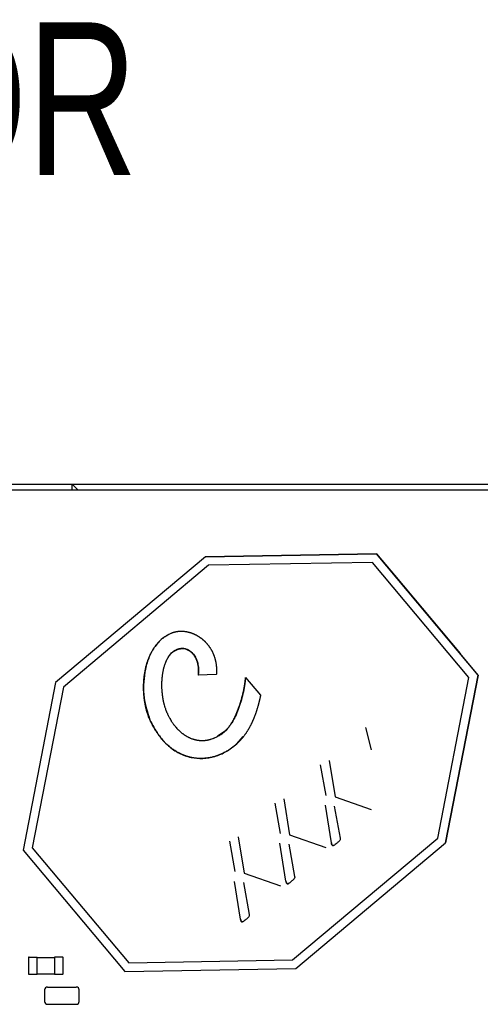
# Paper-space layout 'RJ45 body' of a CAD drawing. Header units: millimetres. Extents: x 5 to 274, y 4 to 211.
# Tile 17 of 21: x 197 to 205, y 117 to 135. Entities that reach past the tile are written whole.
import ezdxf

# ---------------------------------------------------------------- set-up
doc = ezdxf.new("R2010")
doc.units = ezdxf.units.MM
doc.layers.add('DIMENSIONS', color=8, linetype='Continuous')
doc.styles.add('SLDTEXTSTYLE0', font='TXT', dxfattribs={"width": 0.75})

# ---------------------------------------------------------------- blocks, each defined once
blk = doc.blocks.new('SW_NOTE_0_8')
at = {"layer": 'DIMENSIONS', "color": 0, "insert": (-23.08, 0.839), "char_height": 2.6458, "attachment_point": 1, "style": 'SLDTEXTSTYLE0'}
blk.add_mtext('CONNECTOR', dxfattribs=at)

psp = doc.layouts.new('RJ45 body')

# ---------------------------------------------------------------- linework, layer by layer
at = {"color": 7, "linetype": 'Continuous', "lineweight": 25}
for p, q in [((193.9869929, 126.4718718), (198.2869929, 126.4718718)), ((198.2869929, 126.3718718), (198.2869929, 126.4718718)), ((198.2869929, 126.4718718), (198.3869929, 126.3718718)), ((198.2869929, 126.4718718), (215.6869929, 126.4718718)), ((207.4119929, 126.3718718), (193.9869929, 126.3718718)), ((200.596509, 125.2162208), (197.9985394, 123.0362658)), ((203.5614521, 125.2675871), (200.596509, 125.2162208)), ((200.5965091, 125.2162209), (200.596509, 125.2162208)), ((200.5965091, 125.2162209), (203.5614522, 125.2675872)), ((203.5614522, 125.2675872), (203.5614521, 125.2675871)), ((205.3272156, 123.1632317), (203.5614521, 125.2675871)), ((203.5614522, 125.2675872), (203.875467, 124.8933589)), ((200.6522281, 125.0671636), (198.1356566, 122.9555096)), ((203.4925268, 125.1163705), (200.6522281, 125.0671636)), ((205.1663276, 123.1216121), (203.4925268, 125.1163705)), ((203.875467, 124.8933589), (203.8754669, 124.8933589)), ((203.8754669, 124.8933589), (205.0132009, 123.5374601)), ((205.0132009, 123.5374601), (205.0132009, 123.5374601)), ((205.3272157, 123.1632318), (205.0132009, 123.5374601)), ((200.7847599, 123.17044), (200.4728106, 123.1584501)), ((204.7617724, 120.2522525), (205.3272156, 123.1632317)), ((205.3272157, 123.1632318), (204.7617725, 120.2522526)), ((205.3272157, 123.1632318), (205.3272156, 123.1632317)), ((197.9985394, 123.0362658), (197.4330962, 120.1252866)), ((201.292959, 123.1198594), (201.5512442, 122.8120471)), ((204.6246552, 120.3330087), (205.1663276, 123.1216121)), ((198.1356566, 122.9555096), (197.5939842, 120.1669062)), ((200.9296361, 122.1811678), (200.8054583, 122.1020194)), ((203.474103, 121.8683063), (203.3778374, 122.2547109)), ((201.1384496, 121.968083), (201.2527276, 122.0955488)), ((202.6877725, 121.0761413), (202.5948185, 121.6029293)), ((202.7424669, 121.6803279), (202.844112, 121.0524735)), ((201.8991973, 120.4144482), (201.8062432, 120.9412362)), ((201.9538917, 121.0186348), (202.0555368, 120.3907805)), ((202.844112, 121.0524735), (203.4726933, 120.8315263)), ((202.7820299, 120.251991), (202.6781564, 120.907971)), ((202.8317897, 120.8906563), (202.9325387, 120.3317897)), ((201.1106221, 119.7527552), (201.017668, 120.2795431)), ((201.1653165, 120.3569417), (201.2669616, 119.7290874)), ((201.9934547, 119.5902979), (201.8895812, 120.246278)), ((202.0555368, 120.3907805), (202.6841181, 120.1698332)), ((202.1080837, 118.2213547), (204.6246552, 120.3330087)), ((202.1638028, 118.0722975), (204.7617724, 120.2522525)), ((204.7617725, 120.2522526), (204.7617724, 120.2522525)), ((197.4330962, 120.1252866), (199.1988598, 118.0209312)), ((197.5939842, 120.1669062), (199.2677851, 118.1721478)), ((202.0432145, 120.2289632), (202.1439635, 119.6700966)), ((201.2669616, 119.7290874), (201.8955429, 119.5081402)), ((201.2048795, 118.9286048), (201.101006, 119.5845849)), ((201.2546393, 119.5672701), (201.3553883, 119.0084036)), ((197.5270745, 118.2619585), (197.5270745, 117.9819585)), ((197.5270745, 118.2619585), (197.5370745, 118.2619585)), ((197.5370745, 118.2719585), (197.6770745, 118.2719585)), ((197.6770745, 118.2619585), (197.6770745, 118.2719585)), ((197.6770745, 117.9819585), (197.6770745, 118.2619585)), ((197.6770745, 118.2619585), (197.9770745, 118.2619585)), ((197.9770745, 118.2719585), (197.9770745, 118.2619585)), ((198.1170745, 118.2719585), (197.9770745, 118.2719585)), ((197.9770745, 118.2619585), (197.9770745, 117.9819585)), ((198.1270745, 118.2619585), (198.1170745, 118.2619585)), ((198.1270745, 117.9819585), (198.1270745, 118.2619585)), ((199.2677851, 118.1721478), (202.1080837, 118.2213547)), ((199.1988598, 118.0209312), (202.1638028, 118.0722975)), ((197.5270745, 117.9819585), (197.5370745, 117.9819585)), ((197.5370745, 117.9719585), (197.6770745, 117.9719585)), ((197.6770745, 117.9719585), (197.6770745, 117.9819585)), ((197.6770745, 117.9819585), (197.9770745, 117.9819585)), ((197.9770745, 117.9819585), (197.9770745, 117.9719585)), ((197.9770745, 117.9719585), (198.1170745, 117.9719585)), ((198.1270745, 117.9819585), (198.1170745, 117.9819585)), ((197.8069054, 117.7017978), (197.8069054, 117.5017978)), ((197.8569054, 117.7517978), (198.3569054, 117.7517979)), ((198.4069054, 117.5017978), (198.4069054, 117.7017978)), ((197.8569054, 117.4517978), (198.3569054, 117.4517978))]:
    psp.add_line(p, q, dxfattribs=at)
for centre, radius, start, end in [((197.5370745, 118.2619585), 0.01, 90.00000068, 180.00000068), ((198.1170745, 118.2619585), 0.01, 0.00000068, 90.00000068), ((197.5370745, 117.9819585), 0.01, 180.00000068, 270.00000068), ((198.1170745, 117.9819585), 0.01, 270.00000068, 0.00000068), ((197.8569054, 117.7017978), 0.05, 90.00000068, 180.00000068), ((197.8569054, 117.7017978), 0.05, 90.00000068, 180.00000068), ((198.3569054, 117.7017979), 0.05, 0.00000068, 90.00000068), ((198.3569054, 117.7017978), 0.05, 0.00000068, 90.00000068), ((197.8569054, 117.5017978), 0.05, 180.00000068, 270.00000068), ((198.3569054, 117.5017978), 0.05, 270.00000068, 0.00000068)]:
    psp.add_arc(centre, radius, start, end, dxfattribs=at)
for points, knots in [([(199.9605369, 123.8635067), (199.9148087, 123.8379015), (199.8385429, 123.7951969), (199.7542481, 123.7040238), (199.6718339, 123.5906899), (199.5938341, 123.4257914), (199.5403262, 123.2138058), (199.5194511, 122.9911217), (199.5280337, 122.7092432), (199.5929173, 122.5112542), (199.6343814, 122.3847286)], [0, 0, 0, 0, 0.0949918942, 0.1584279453, 0.224776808, 0.3507089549, 0.4885340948, 0.6220566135, 0.758473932, 1, 1, 1, 1]), ([(199.6343814, 122.3847286), (199.6341029, 122.3853343), (199.6327104, 122.3883628), (199.6269415, 122.4011209), (199.6175335, 122.4232091), (199.6078944, 122.448081), (199.5988269, 122.4731622), (199.592017, 122.4933846), (199.5840312, 122.5188301), (199.5780528, 122.5393131), (199.5710703, 122.5650516), (199.565868, 122.5857446), (199.5598271, 122.61172), (199.5553571, 122.632583), (199.5502093, 122.6587498), (199.5464376, 122.67975), (199.5421457, 122.7060706), (199.5390464, 122.7271803), (199.5355822, 122.7536225), (199.5325247, 122.7801165), (199.5300018, 122.8066666), (199.5278762, 122.8332499), (199.526146, 122.8598634), (199.5249406, 122.8865057), (199.524128, 122.9131614), (199.5237082, 122.9398277), (199.5238134, 122.9664971), (199.5243145, 122.9931605), (199.5250332, 123.0144841), (199.5263325, 123.0411205), (199.528035, 123.0677359), (199.5302819, 123.094311), (199.5329433, 123.1208461), (199.5360229, 123.1473378), (199.53967, 123.1737575), (199.5437514, 123.2001118), (199.548272, 123.2263964), (199.5533915, 123.2525712), (199.5589711, 123.2786496), (199.565017, 123.3046265), (199.5717009, 123.3304468), (199.5788764, 123.3561324), (199.5865509, 123.3816764), (199.5949096, 123.4070052), (199.603796, 123.4321506), (199.6113343, 123.4521131), (199.6213082, 123.4768477), (199.6318422, 123.5013534), (199.6431437, 123.5255156), (199.6550354, 123.5493882), (199.6650284, 123.5682443), (199.678132, 123.5914743), (199.6891118, 123.6097746), (199.7034678, 123.6322529), (199.7154639, 123.6499048), (199.7311044, 123.67151), (199.7473964, 123.6926376), (199.7645601, 123.7130643), (199.7823748, 123.7329164), (199.7971489, 123.7483228), (199.8162564, 123.7669343), (199.8320534, 123.7812916), (199.8524155, 123.7985224), (199.8691937, 123.8117211), (199.890745, 123.8274396), (199.9084387, 123.8393853), (199.9310914, 123.8534678), (199.9595481, 123.8698883), (199.9844447, 123.88159), (199.9996798, 123.8887507)], [0, 0, 0, 0, 0.0011815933, 0.0059080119, 0.0248163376, 0.0437242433, 0.053177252, 0.0720846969, 0.0815376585, 0.1004447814, 0.1098977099, 0.1288046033, 0.1382575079, 0.1571642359, 0.1666171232, 0.1855237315, 0.1949766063, 0.2138831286, 0.2233359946, 0.2422424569, 0.2611488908, 0.2706017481, 0.2895081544, 0.3084145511, 0.3178674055, 0.3367737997, 0.3556801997, 0.3651330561, 0.3840394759, 0.3934923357, 0.4123987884, 0.4313052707, 0.44075814, 0.459664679, 0.4785712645, 0.4880241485, 0.5069308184, 0.5258375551, 0.5352904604, 0.5541973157, 0.5731042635, 0.5825571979, 0.6014643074, 0.6203715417, 0.6298245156, 0.6487319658, 0.6581849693, 0.6770926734, 0.6960005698, 0.7054536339, 0.7243618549, 0.7338149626, 0.7527235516, 0.7621767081, 0.7810857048, 0.7905389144, 0.8094483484, 0.8283580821, 0.8378113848, 0.8567215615, 0.8661749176, 0.8850855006, 0.8945389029, 0.9134498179, 0.9229032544, 0.9418143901, 0.9512678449, 0.9701790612, 1, 1, 1, 1]), ([(199.9996798, 123.8887507), (200.0002895, 123.8890204), (200.0033381, 123.8903688), (200.0088592, 123.8927198), (200.0162795, 123.8957119), (200.023758, 123.8985555), (200.031291, 123.9012517), (200.0388752, 123.9038), (200.0465075, 123.9062004), (200.0541847, 123.9084531), (200.0619036, 123.9105581), (200.0696612, 123.912516), (200.0774544, 123.914327), (200.0852801, 123.9159918), (200.0931353, 123.9175111), (200.1010172, 123.9188855), (200.1089228, 123.9201159), (200.1168493, 123.9212032), (200.124794, 123.9221484), (200.1327542, 123.9229525), (200.1407273, 123.9236167), (200.1487107, 123.924142), (200.156702, 123.9245298), (200.1646988, 123.9247812), (200.1726986, 123.9248975), (200.1806992, 123.92488), (200.1886984, 123.9247301), (200.1966941, 123.924449), (200.2046842, 123.9240382), (200.2126666, 123.9234991), (200.2232974, 123.9226109), (200.2339059, 123.9214714), (200.2444834, 123.9200864), (200.2523994, 123.9189263), (200.2602969, 123.9176461), (200.2681742, 123.9162474), (200.2760297, 123.9147313), (200.283862, 123.9130994), (200.2916696, 123.9113528), (200.2994509, 123.9094931), (200.3072046, 123.9075214), (200.3149294, 123.9054391), (200.3226238, 123.9032475), (200.3302866, 123.9009478), (200.3379166, 123.8985413), (200.3480446, 123.8951919), (200.3581026, 123.8916335), (200.3680847, 123.8878714), (200.3755324, 123.8849491), (200.3829401, 123.8819271), (200.3903069, 123.8788067), (200.3976317, 123.8755889), (200.4049134, 123.8722748), (200.412151, 123.8688655), (200.4193435, 123.865362), (200.4288723, 123.8605665), (200.4383074, 123.8555867), (200.447644, 123.8504271), (200.4545964, 123.8464685), (200.4614979, 123.8424219), (200.4683477, 123.8382883), (200.4751447, 123.8340686), (200.4818882, 123.8297638), (200.4908071, 123.8239117), (200.4996155, 123.8178927), (200.5083099, 123.8117119), (200.514771, 123.806994), (200.524384, 123.7998089), (200.5316927, 123.7940017), (200.5369133, 123.7898535)], [0, 0, 0, 0, 0.0034841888, 0.0174215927, 0.0313589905, 0.0452963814, 0.0592337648, 0.0731711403, 0.0871085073, 0.1010458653, 0.1149832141, 0.1289205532, 0.1428578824, 0.1567952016, 0.1707325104, 0.1846698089, 0.1986070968, 0.2125443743, 0.2264816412, 0.2404188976, 0.2543561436, 0.2682933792, 0.2822306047, 0.29616782, 0.3101050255, 0.3240422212, 0.3379794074, 0.3519165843, 0.3658537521, 0.379790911, 0.3937280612, 0.4216049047, 0.4355420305, 0.4494791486, 0.4634162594, 0.477353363, 0.4912904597, 0.5052275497, 0.5191646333, 0.5331017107, 0.5470387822, 0.560975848, 0.5749129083, 0.5888499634, 0.6027870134, 0.6167240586, 0.6446001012, 0.6585371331, 0.672474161, 0.686411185, 0.7003482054, 0.7142852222, 0.7282222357, 0.7421592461, 0.7560962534, 0.7700332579, 0.7979089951, 0.8118459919, 0.8257829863, 0.8397199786, 0.8536569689, 0.8675939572, 0.8815309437, 0.8954679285, 0.9233435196, 0.9372804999, 0.9512174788, 0.9651544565, 1, 1, 1, 1]), ([(200.5369133, 123.7898535), (200.5374313, 123.7894339), (200.5400218, 123.7873361), (200.5446524, 123.7835202), (200.5507656, 123.7783594), (200.5588316, 123.7713785), (200.5667696, 123.7642509), (200.5745759, 123.7569807), (200.580364, 123.7514578), (200.5860849, 123.7458652), (200.5936224, 123.7383169), (200.6010231, 123.7306328), (200.6082833, 123.7228173), (200.6136577, 123.7168909), (200.6189606, 123.7109006), (200.6241914, 123.7048472), (200.631069, 123.696693), (200.6378, 123.6884161), (200.6443813, 123.6800209), (200.6492417, 123.6736663), (200.6540262, 123.6672542), (200.6603035, 123.6586294), (200.6664266, 123.6498932), (200.6723926, 123.6410502), (200.676788, 123.6343655), (200.6825427, 123.6253835), (200.6881375, 123.6162999), (200.6935698, 123.6071194), (200.6975623, 123.6001865), (200.7027763, 123.5908803), (200.7078253, 123.5814824), (200.7127072, 123.5719977), (200.7162847, 123.5648418), (200.7209423, 123.555245), (200.7254308, 123.5455669), (200.7297483, 123.5358124), (200.7329007, 123.5284593), (200.7369893, 123.5186067), (200.7409054, 123.5086832), (200.7446479, 123.4986939), (200.7482744, 123.488662), (200.7517266, 123.4785677), (200.7550037, 123.4684163), (200.7573739, 123.4607751), (200.7604172, 123.4505512), (200.763285, 123.4402757), (200.765977, 123.4299537), (200.7685519, 123.4196018), (200.7709511, 123.4092069), (200.7731748, 123.398774), (200.7752817, 123.3883169), (200.7772136, 123.3778251), (200.7794105, 123.3646732), (200.780994, 123.3541232), (200.7824044, 123.3435497), (200.7836997, 123.3329614), (200.7848231, 123.3223526), (200.7860139, 123.3090718), (200.7867965, 123.2984325), (200.7874106, 123.287783), (200.7879129, 123.2771277), (200.7882484, 123.266465), (200.7884614, 123.2531326), (200.7884679, 123.2424647), (200.7882732, 123.2291321), (200.7879576, 123.2184688), (200.7873608, 123.2051483), (200.7864814, 123.1900142), (200.785387, 123.1775704), (200.7847599, 123.17044)], [0, 0, 0, 0, 0.0028756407, 0.0143784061, 0.0258811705, 0.0373839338, 0.0603907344, 0.0718934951, 0.0833962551, 0.0948990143, 0.1064017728, 0.1294085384, 0.1409112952, 0.1524140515, 0.1639168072, 0.1754195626, 0.1869223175, 0.2099290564, 0.2214318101, 0.2329345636, 0.2444373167, 0.2559400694, 0.2789467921, 0.290449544, 0.3019522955, 0.3134550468, 0.3364617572, 0.3479645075, 0.3594672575, 0.3709700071, 0.3939767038, 0.4054794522, 0.4169822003, 0.4284849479, 0.4514916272, 0.4629943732, 0.4744971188, 0.4859998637, 0.5090065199, 0.5205092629, 0.532012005, 0.5550186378, 0.5665213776, 0.5780241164, 0.5895268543, 0.6125334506, 0.6240361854, 0.6355389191, 0.6585454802, 0.6700482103, 0.6815509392, 0.7045574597, 0.7160601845, 0.7390666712, 0.7505693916, 0.7620721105, 0.785078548, 0.796581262, 0.8195876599, 0.8310903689, 0.842593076, 0.865599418, 0.8771021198, 0.9001084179, 0.9116111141, 0.9346173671, 0.9461200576, 0.9691262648, 1, 1, 1, 1]), ([(200.126894, 123.61317), (200.1262523, 123.6129892), (200.1230435, 123.6120854), (200.1147491, 123.609558), (200.1021702, 123.6050938), (200.0874347, 123.598815), (200.0731074, 123.5916553), (200.0615442, 123.5849899), (200.0502864, 123.5778348), (200.0393377, 123.5702047), (200.028821, 123.5619909), (200.0186364, 123.553378), (200.0087827, 123.544382), (199.9993724, 123.5349243), (199.9902922, 123.5251558), (199.981537, 123.5150903), (199.9715412, 123.5025874), (199.9620413, 123.4897046), (199.9545244, 123.4786861), (199.9472971, 123.4674789), (199.9403529, 123.4560919), (199.9324557, 123.4421716), (199.9249768, 123.4280226), (199.9178991, 123.4136693), (199.911206, 123.399133), (199.9048816, 123.3844329), (199.8989111, 123.3695858), (199.8932802, 123.3546069), (199.8879755, 123.3395096), (199.8829847, 123.3243059), (199.878296, 123.3090065), (199.8738987, 123.2936209), (199.8697825, 123.2781579), (199.8659382, 123.2626252), (199.8623569, 123.2470298), (199.8590307, 123.2313781), (199.8549259, 123.2104411), (199.851302, 123.1894125), (199.8481353, 123.1683135), (199.8459836, 123.1524579), (199.8440501, 123.1365743), (199.8423303, 123.1206661), (199.8408202, 123.1047367), (199.8390813, 123.0834728), (199.8377475, 123.0621775), (199.8368075, 123.0408635), (199.8362972, 123.0248709), (199.8359794, 123.0088734), (199.8358523, 122.9928732), (199.8359355, 122.9715388), (199.8363949, 122.9502071), (199.8372276, 122.9288888), (199.8380384, 122.9129087), (199.8390354, 122.8969391), (199.8402188, 122.8809823), (199.8420459, 122.859726), (199.8442482, 122.8385033), (199.84683, 122.8173255), (199.8489578, 122.8014669), (199.8512789, 122.7856354), (199.8537954, 122.7698338), (199.8574148, 122.7488082), (199.861436, 122.7278532), (199.8658715, 122.7069844), (199.86941, 122.6913797), (199.8731623, 122.6758249), (199.8771416, 122.6603269), (199.8834187, 122.6371324), (199.8889639, 122.6192778), (199.892927, 122.6065174)], [0, 0, 0, 0, 0.001782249, 0.0089120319, 0.0231766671, 0.0374412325, 0.0517056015, 0.0659696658, 0.0730993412, 0.0873628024, 0.1016258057, 0.1087553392, 0.1230176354, 0.1372794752, 0.1444088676, 0.1586700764, 0.1729309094, 0.1871914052, 0.2014516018, 0.2085808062, 0.2228406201, 0.2371002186, 0.2513596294, 0.2656188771, 0.2798779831, 0.2941369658, 0.3083958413, 0.3226546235, 0.3369133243, 0.3511719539, 0.3654305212, 0.3796890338, 0.3939474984, 0.4082059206, 0.4224643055, 0.4367226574, 0.4509809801, 0.4794999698, 0.4937582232, 0.5080164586, 0.522274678, 0.5365328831, 0.5507910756, 0.565049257, 0.593567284, 0.6078254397, 0.622083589, 0.636341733, 0.6505998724, 0.6648580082, 0.6933757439, 0.7076338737, 0.7218920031, 0.7361501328, 0.7504082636, 0.7646663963, 0.793184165, 0.8074423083, 0.8217004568, 0.8359586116, 0.8502167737, 0.8644749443, 0.8929930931, 0.9072512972, 0.9215095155, 0.93576775, 0.9500260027, 0.9642842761, 1, 1, 1, 1]), ([(199.9583635, 123.4817636), (199.9804826, 123.5118161), (200.0243641, 123.5714369), (200.092903, 123.5993345), (200.126894, 123.61317)], [0, 0, 0, 0, 0.5040622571, 1, 1, 1, 1]), ([(200.126894, 123.61317), (200.1532741, 123.6182185), (200.2053661, 123.6281877), (200.2824573, 123.609358), (200.3491676, 123.5679684), (200.4024962, 123.5077234), (200.4435334, 123.4327991), (200.4809728, 123.3163292), (200.4761046, 123.2221658), (200.4728106, 123.1584501)], [0, 0, 0, 0, 0.1181440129, 0.2332958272, 0.3422279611, 0.4627396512, 0.5860338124, 0.7198891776, 1, 1, 1, 1]), ([(200.4728106, 123.1584501), (200.4729104, 123.1591092), (200.4734094, 123.1624051), (200.4746162, 123.1709883), (200.4761769, 123.1842335), (200.4773325, 123.1975202), (200.4780158, 123.208166), (200.4785379, 123.218821), (200.4788182, 123.2294867), (200.4788662, 123.2428215), (200.4786625, 123.253489), (200.4782163, 123.2641474), (200.4776082, 123.2747979), (200.4767569, 123.2854333), (200.4753877, 123.2986978), (200.4740477, 123.3092828), (200.4724617, 123.3198321), (200.4707113, 123.3303553), (200.4687132, 123.3408362), (200.4664656, 123.3512646), (200.4640508, 123.3616556), (200.4613839, 123.3719868), (200.4584624, 123.3822469), (200.4553701, 123.3924569), (200.4520197, 123.4025873), (200.4484082, 123.4126255), (200.444621, 123.4225989), (200.4405682, 123.4324697), (200.4362461, 123.4422233), (200.4317428, 123.4518946), (200.4269648, 123.4614362), (200.4219083, 123.4708302), (200.4179753, 123.4777979), (200.4125419, 123.4869793), (200.4068213, 123.4959886), (200.4008103, 123.504803), (200.3961557, 123.511311), (200.3913534, 123.5177109), (200.3847517, 123.5260926), (200.3778497, 123.5342346), (200.3706477, 123.5421068), (200.3650957, 123.5478689), (200.359393, 123.5534819), (200.3535398, 123.5589379), (200.3475366, 123.5642287), (200.3393331, 123.5710525), (200.3308324, 123.5775135), (200.3220484, 123.5835726), (200.3153218, 123.5879074), (200.3084596, 123.5920243), (200.3014662, 123.5959145), (200.294347, 123.5995694), (200.2871077, 123.6029808), (200.2773025, 123.6071947), (200.2672813, 123.610892), (200.2570851, 123.6140449), (200.2493592, 123.6161332), (200.2415631, 123.6179414), (200.2337068, 123.6194667), (200.2258005, 123.6207075), (200.2152042, 123.6219818), (200.2045458, 123.6226862), (200.1938743, 123.622829), (200.1858733, 123.6226597), (200.1778828, 123.6222183), (200.1672525, 123.6212765), (200.1566769, 123.6198032), (200.1422955, 123.6171528), (200.1333031, 123.6148273), (200.126894, 123.61317)], [0, 0, 0, 0, 0.0029500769, 0.0147507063, 0.0383540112, 0.0619572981, 0.0737579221, 0.0855585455, 0.1091618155, 0.1209624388, 0.1445657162, 0.1563663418, 0.1681669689, 0.1917702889, 0.2035709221, 0.2271743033, 0.2389749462, 0.2507755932, 0.2743791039, 0.2861797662, 0.2979804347, 0.3215841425, 0.3333848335, 0.3451855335, 0.3687895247, 0.3805902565, 0.3923910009, 0.4159953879, 0.4277961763, 0.4395969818, 0.4632019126, 0.4750027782, 0.486803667, 0.4986045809, 0.5222104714, 0.5340114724, 0.5458125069, 0.5576135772, 0.5694146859, 0.5930222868, 0.6048235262, 0.6166248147, 0.6284261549, 0.6402275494, 0.6520290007, 0.663830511, 0.6874415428, 0.69924324, 0.711045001, 0.7228468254, 0.7346487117, 0.7464506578, 0.7582526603, 0.7700547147, 0.7936699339, 0.8054721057, 0.8172743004, 0.8290765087, 0.8408787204, 0.8526809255, 0.8644831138, 0.8880986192, 0.8999006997, 0.9117027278, 0.9235046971, 0.9353066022, 0.9589194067, 0.9707210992, 1, 1, 1, 1]), ([(200.9296361, 122.1811678), (200.9301518, 122.1815903), (200.9327304, 122.183703), (200.9393357, 122.1893178), (200.9472165, 122.196515), (200.9548601, 122.2039581), (200.9623545, 122.2115508), (200.9696352, 122.2193514), (200.9767187, 122.2273282), (200.9836764, 122.2354146), (200.9904539, 122.2436544), (200.9987169, 122.2541202), (201.0051671, 122.2626179), (201.0130436, 122.2733773), (201.0207409, 122.2842665), (201.0282151, 122.2953098), (201.0355325, 122.3064566), (201.042698, 122.3177021), (201.0496731, 122.3290667), (201.0565131, 122.3405124), (201.0632218, 122.352036), (201.071073, 122.3659784), (201.0787343, 122.3800258), (201.0849678, 122.3918129), (201.0910929, 122.4036564), (201.097112, 122.4155544), (201.1041718, 122.4299133), (201.1110746, 122.4443483), (201.1178257, 122.4588548), (201.1244302, 122.4734286), (201.1308924, 122.488066), (201.1372165, 122.5027635), (201.1434061, 122.5175182), (201.1494646, 122.5323272), (201.1553948, 122.547188), (201.1611996, 122.5620983), (201.1668814, 122.5770558), (201.1724423, 122.5920587), (201.1778842, 122.6071051), (201.183209, 122.6221933), (201.1884181, 122.6373219), (201.1935129, 122.6524893), (201.1984945, 122.6676944), (201.2033638, 122.6829357), (201.2081217, 122.6982121), (201.2127688, 122.7135227), (201.2173055, 122.7288663), (201.2217322, 122.744242), (201.227488, 122.7647846), (201.2330243, 122.7853883), (201.23834, 122.8060493), (201.2422161, 122.8215729), (201.245981, 122.8371239), (201.2496339, 122.8527016), (201.2531739, 122.8683053), (201.2566001, 122.8839344), (201.2599113, 122.8995883), (201.263106, 122.9152664), (201.2661829, 122.930968), (201.2691401, 122.9466927), (201.2719759, 122.9624396), (201.2746881, 122.9782084), (201.2781366, 122.9992618), (201.2813288, 123.0203566), (201.2842526, 123.0414892), (201.2863092, 123.0573569), (201.2882212, 123.0732426), (201.2905548, 123.0940654), (201.2920044, 123.1096177), (201.292959, 123.1198594)], [0, 0, 0, 0, 0.0019514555, 0.0097578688, 0.0253736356, 0.0331798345, 0.0409859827, 0.0566000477, 0.0644060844, 0.0722120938, 0.0878252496, 0.0956311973, 0.1112439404, 0.1190498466, 0.1346623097, 0.150274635, 0.1580804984, 0.1736926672, 0.1893047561, 0.1971105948, 0.2127225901, 0.2283345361, 0.243946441, 0.2595583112, 0.2673641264, 0.2829759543, 0.298587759, 0.3141995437, 0.3298113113, 0.3454230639, 0.3610348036, 0.3766465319, 0.3922582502, 0.4078699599, 0.4234816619, 0.4390933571, 0.4547050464, 0.4703167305, 0.48592841, 0.5015400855, 0.5171517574, 0.5327634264, 0.5483750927, 0.5639867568, 0.579598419, 0.5952100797, 0.6108217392, 0.6264333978, 0.6420450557, 0.6732689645, 0.6888806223, 0.7044922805, 0.7201039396, 0.7357155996, 0.751327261, 0.7669389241, 0.782550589, 0.7981622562, 0.8137739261, 0.8293855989, 0.8449972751, 0.8606089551, 0.8762206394, 0.9074448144, 0.9230565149, 0.938668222, 0.9542799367, 0.9698916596, 1, 1, 1, 1]), ([(201.292959, 123.1198594), (201.2801706, 123.0255426), (201.2545425, 122.8365291), (201.1696645, 122.5742976), (201.073958, 122.3441249), (200.9733981, 122.2305804), (200.9296361, 122.1811678)], [0, 0, 0, 0, 0.2783704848, 0.5578617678, 0.807589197, 1, 1, 1, 1]), ([(201.5512442, 122.8120471), (201.551116, 122.8113928), (201.5504751, 122.8081217), (201.5477543, 122.7943884), (201.5439878, 122.7761048), (201.5394849, 122.7552518), (201.5360077, 122.739634), (201.5324291, 122.7240391), (201.5287477, 122.7084682), (201.5249621, 122.6929222), (201.521071, 122.6774024), (201.5170728, 122.6619097), (201.5129662, 122.6464455), (201.5087496, 122.6310109), (201.5044214, 122.6156071), (201.49998, 122.6002356), (201.495424, 122.5848977), (201.4907516, 122.5695949), (201.4859612, 122.5543286), (201.4810509, 122.5391003), (201.4760192, 122.5239118), (201.4708642, 122.5087647), (201.465584, 122.4936607), (201.4601769, 122.4786017), (201.4546409, 122.4635895), (201.4489741, 122.4486263), (201.4441412, 122.4361994), (201.439224, 122.4238057), (201.4342219, 122.4114459), (201.4280815, 122.3966706), (201.4218012, 122.3819542), (201.4153788, 122.3672993), (201.4099066, 122.3551402), (201.4043429, 122.343023), (201.398687, 122.3309482), (201.3917501, 122.3165297), (201.3858426, 122.304576), (201.3798387, 122.2926706), (201.3737375, 122.2808146), (201.3662584, 122.2666696), (201.3598922, 122.2549537), (201.3534246, 122.2432937), (201.3468545, 122.2316909), (201.3401461, 122.2201674), (201.3333325, 122.2087062), (201.3264128, 122.1973083), (201.3193497, 122.1859987), (201.3121778, 122.1747582), (201.3063525, 122.1658221), (201.2989598, 122.1547255), (201.2914552, 122.1437038), (201.2837996, 122.1327864), (201.2760295, 122.1219507), (201.2697211, 122.1133486), (201.2617192, 122.102683), (201.2535999, 122.0921057), (201.2453227, 122.0816516), (201.2369261, 122.0712937), (201.2301125, 122.0630859), (201.2214745, 122.0529284), (201.2144667, 122.0448857), (201.2055845, 122.034941), (201.1983803, 122.0270737), (201.1892515, 122.0173548), (201.1818489, 122.0096737), (201.172472, 122.000194), (201.164868, 121.9927124), (201.1529741, 121.9812979), (201.1447255, 121.9737931), (201.1384496, 121.968083)], [0, 0, 0, 0, 0.0020932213, 0.0104661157, 0.0439582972, 0.0607041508, 0.0774500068, 0.0941958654, 0.1109417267, 0.1276875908, 0.1444334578, 0.1611793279, 0.1779252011, 0.1946710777, 0.2114169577, 0.2281628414, 0.2449087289, 0.2616546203, 0.2784005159, 0.2951464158, 0.3118923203, 0.3286382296, 0.3453841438, 0.3621300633, 0.3788759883, 0.395621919, 0.4123678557, 0.420740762, 0.4374867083, 0.4542326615, 0.4709786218, 0.4877245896, 0.5044705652, 0.5128434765, 0.5295894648, 0.5463354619, 0.5630814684, 0.5714543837, 0.5882004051, 0.6049464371, 0.6216924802, 0.6300654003, 0.6468114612, 0.6635575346, 0.6719304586, 0.6886765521, 0.7054226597, 0.7137955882, 0.7305417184, 0.7389146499, 0.7556608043, 0.7724069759, 0.7807799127, 0.7975261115, 0.8058990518, 0.8226452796, 0.8393915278, 0.8477644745, 0.8645107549, 0.8728837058, 0.8896300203, 0.8980029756, 0.9147493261, 0.9231222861, 0.9398686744, 0.9482416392, 0.9649880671, 0.9733610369, 1, 1, 1, 1]), ([(199.892927, 122.6065174), (199.893132, 122.605883), (199.8941574, 122.6027113), (199.8985285, 122.58941), (199.9064164, 122.5667373), (199.9158967, 122.541806), (199.9259146, 122.5170893), (199.9343618, 122.4974939), (199.9454644, 122.4732451), (199.954784, 122.4540489), (199.9645432, 122.4350762), (199.974597, 122.4162577), (199.9850952, 122.3976794), (199.9960396, 122.3793644), (200.0072832, 122.3612315), (200.0189782, 122.3433814), (200.031126, 122.3258412), (200.0404641, 122.312847), (200.05322, 122.2957436), (200.0664354, 122.2789864), (200.08011, 122.262608), (200.0940924, 122.246491), (200.1085385, 122.2307809), (200.1234456, 122.215515), (200.1348565, 122.2042965), (200.1464982, 122.1933174), (200.1623285, 122.1790101), (200.17862, 122.1652192), (200.1953629, 122.1519909), (200.2081439, 122.1423615), (200.2211476, 122.1330345), (200.2387803, 122.1210164), (200.2568496, 122.109648), (200.2753322, 122.0989822), (200.2893961, 122.0913459), (200.3036572, 122.0840846), (200.318109, 122.0772104), (200.3327445, 122.0707357), (200.3524944, 122.0626505), (200.3725828, 122.0554108), (200.3929588, 122.0490649), (200.4083738, 122.044762), (200.4239112, 122.0409246), (200.4395582, 122.0375616), (200.4553011, 122.0346804), (200.4711259, 122.0322879), (200.4923177, 122.0297561), (200.5136192, 122.0282212), (200.5349551, 122.0276926), (200.5509596, 122.0277984), (200.5669525, 122.0284051), (200.582919, 122.0295098), (200.6041545, 122.0316411), (200.6252823, 122.0347502), (200.6462352, 122.0388055), (200.6618509, 122.0423103), (200.6773576, 122.046269), (200.6978754, 122.0521384), (200.7181371, 122.0588723), (200.7380988, 122.0664183), (200.7578537, 122.0744887), (200.777289, 122.0833217), (200.7963773, 122.0928608), (200.8152315, 122.1028536), (200.8337304, 122.1135036), (200.8563958, 122.1275663), (200.8741524, 122.1394076), (200.9002974, 122.1579369), (200.9170582, 122.1712083), (200.9296361, 122.1811678)], [0, 0, 0, 0, 0.00147676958, 0.00738388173, 0.0310145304, 0.05464525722, 0.0664597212, 0.09009058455, 0.10190506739, 0.12553609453, 0.13735060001, 0.149165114, 0.17279641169, 0.18461095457, 0.19642550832, 0.22005715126, 0.23187174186, 0.24368634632, 0.25550096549, 0.27913317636, 0.29094784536, 0.30276253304, 0.32639533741, 0.33821008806, 0.35002486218, 0.36183966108, 0.37365448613, 0.39728847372, 0.4091033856, 0.42091832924, 0.43273330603, 0.4445483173, 0.46818388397, 0.47999900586, 0.49181416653, 0.50362936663, 0.51544460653, 0.52725988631, 0.53907520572, 0.56271327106, 0.57452870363, 0.58634417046, 0.59815966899, 0.60997519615, 0.62179074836, 0.63360632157, 0.6454219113, 0.669061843, 0.6808774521, 0.69269305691, 0.70450865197, 0.71632423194, 0.72813979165, 0.7517790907, 0.76359456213, 0.77540999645, 0.78722539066, 0.79904074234, 0.82267817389, 0.83449338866, 0.8463085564, 0.86994449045, 0.88175951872, 0.89357450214, 0.91720899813, 0.92902385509, 0.95265738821, 0.96447213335, 1, 1, 1, 1]), ([(201.1384496, 121.968083), (201.1379526, 121.9676386), (201.1354679, 121.9654165), (201.1249856, 121.9561347), (201.1107903, 121.9440058), (201.0901393, 121.9271297), (201.0691193, 121.9107094), (201.0476184, 121.8949237), (201.0257666, 121.8796335), (201.0035663, 121.8648469), (200.980916, 121.8507588), (200.9579406, 121.8372149), (200.9346434, 121.8242235), (200.9109359, 121.8119965), (200.8869361, 121.8003634), (200.867506, 121.7915388), (200.8429497, 121.7811316), (200.8230936, 121.7733114), (200.7980313, 121.764189), (200.7727326, 121.7557275), (200.7471481, 121.7481732), (200.7213729, 121.7413176), (200.7006061, 121.7363983), (200.6744924, 121.730973), (200.6534835, 121.7272174), (200.6271059, 121.723269), (200.6059174, 121.7207119), (200.5793566, 121.7182805), (200.5527303, 121.7166186), (200.5260592, 121.7159958), (200.4993876, 121.7161589), (200.4780584, 121.7169201), (200.4514434, 121.7186631), (200.430197, 121.7206914), (200.4037332, 121.7240176), (200.3826458, 121.7273107), (200.3564276, 121.7322112), (200.3303609, 121.737893), (200.3045401, 121.7446038), (200.2789352, 121.7520732), (200.2586316, 121.7586511), (200.2335089, 121.7676089), (200.2086513, 121.7772949), (200.184183, 121.7879251), (200.1600308, 121.7992409), (200.1409669, 121.8088344), (200.1174823, 121.821477), (200.0943475, 121.8347599), (200.0671741, 121.8516813), (200.045037, 121.8665663), (200.0232932, 121.8820109), (200.001944, 121.8980041), (199.9769716, 121.9180289), (199.9567072, 121.935375), (199.9368576, 121.9531875), (199.9174214, 121.9714557), (199.8947635, 121.9940639), (199.8727707, 122.0173192), (199.8514406, 122.0411831), (199.8307688, 122.0656189), (199.8107493, 122.0905914), (199.7913746, 122.1160669), (199.7726362, 122.1420135), (199.7545244, 122.168401), (199.7370286, 122.1952004), (199.7201389, 122.2223854), (199.7038389, 122.2499281), (199.6881346, 122.2778131), (199.6641389, 122.3223245), (199.6469639, 122.358342), (199.6343814, 122.3847286)], [0, 0, 0, 0, 0.0010764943, 0.005382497, 0.022608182, 0.0312203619, 0.0484461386, 0.0656719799, 0.0742841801, 0.0915101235, 0.1087361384, 0.117348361, 0.1345744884, 0.1518006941, 0.1604129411, 0.1776392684, 0.1862515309, 0.203477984, 0.2120902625, 0.229316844, 0.2465435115, 0.2551558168, 0.2723826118, 0.2809949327, 0.2982218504, 0.3068341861, 0.3240612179, 0.332673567, 0.3499006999, 0.3671278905, 0.3757402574, 0.3929675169, 0.4015798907, 0.4188071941, 0.4274195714, 0.4446468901, 0.4532592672, 0.47048657, 0.4877138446, 0.4963262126, 0.5135534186, 0.5221657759, 0.5393928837, 0.556619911, 0.565232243, 0.5824591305, 0.5910714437, 0.608298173, 0.6255247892, 0.6427512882, 0.651363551, 0.6685898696, 0.685816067, 0.7030421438, 0.711654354, 0.7288802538, 0.7461060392, 0.7633317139, 0.7805572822, 0.7977827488, 0.8150081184, 0.8322333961, 0.8494585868, 0.8666836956, 0.8839087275, 0.901133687, 0.918358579, 0.9355834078, 0.9528081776, 1, 1, 1, 1]), ([(199.6343814, 122.3847286), (199.6788222, 122.2987474), (199.7637384, 122.134457), (199.9392673, 121.9384421), (200.134398, 121.8008043), (200.3414039, 121.7260845), (200.5547273, 121.7073379), (200.763585, 121.7449261), (200.9654397, 121.8295599), (201.0799941, 121.9212797), (201.1384496, 121.968083)], [0, 0, 0, 0, 0.1561099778, 0.2982906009, 0.4209809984, 0.5389801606, 0.6500865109, 0.7635168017, 0.8793260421, 1, 1, 1, 1]), ([(202.8743257, 120.2443239), (202.8572225, 120.2285163), (202.837912, 120.2106685), (202.8113736, 120.2041941), (202.8058626, 120.2047931), (202.8008515, 120.2064923), (202.795099, 120.2111247), (202.7861424, 120.2260823), (202.7838302, 120.2406486), (202.7820299, 120.251991)], [0, 0, 0, 0, 0.4988367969, 0.5632177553, 0.5919864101, 0.6200337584, 0.6791032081, 0.7501276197, 1, 1, 1, 1]), ([(202.7820299, 120.251991), (202.7839121, 120.2407131), (202.786311, 120.2263396), (202.7941586, 120.2123536), (202.798351, 120.2083509), (202.8017195, 120.2062694), (202.8054469, 120.2050019), (202.8110902, 120.2043686), (202.8237393, 120.2067921), (202.8346293, 120.2136797), (202.8421414, 120.219519), (202.8431076, 120.22027)], [0, 0, 0, 0, 0.351149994, 0.4475331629, 0.4896605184, 0.5296705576, 0.5694182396, 0.6107938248, 0.7045355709, 0.9620003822, 1, 1, 1, 1]), ([(202.9325387, 120.3317897), (202.9331842, 120.3266319), (202.9343326, 120.3174553), (202.93083, 120.2989243), (202.9091719, 120.2741321), (202.8882717, 120.2562537), (202.8743257, 120.2443239)], [0, 0, 0, 0, 0.1401693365, 0.2493849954, 0.4991360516, 1, 1, 1, 1]), ([(202.0857504, 119.5826308), (202.0686473, 119.5668232), (202.0493368, 119.5489754), (202.0227984, 119.542501), (202.0172874, 119.5431), (202.0122763, 119.5447992), (202.0065238, 119.5494316), (201.9975672, 119.5643892), (201.995255, 119.5789555), (201.9934547, 119.5902979)], [0, 0, 0, 0, 0.4988367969, 0.5632177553, 0.59198641, 0.6200337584, 0.6791032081, 0.7501276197, 1, 1, 1, 1]), ([(201.9934547, 119.5902979), (201.9953369, 119.57902), (201.9977358, 119.5646466), (202.0055834, 119.5506605), (202.0097758, 119.5466578), (202.0131443, 119.5445764), (202.0168717, 119.5433088), (202.022515, 119.5426755), (202.0351641, 119.545099), (202.0460541, 119.5519867), (202.0535662, 119.5578259), (202.0545324, 119.5585769)], [0, 0, 0, 0, 0.351149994, 0.4475331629, 0.4896605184, 0.5296705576, 0.5694182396, 0.6107938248, 0.7045355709, 0.9620003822, 1, 1, 1, 1]), ([(202.1439635, 119.6700966), (202.144609, 119.6649388), (202.1457574, 119.6557622), (202.1422548, 119.6372312), (202.1205967, 119.612439), (202.0996965, 119.5945606), (202.0857504, 119.5826308)], [0, 0, 0, 0, 0.1401693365, 0.2493849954, 0.4991360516, 1, 1, 1, 1]), ([(201.2971752, 118.9209377), (201.2800721, 118.9051301), (201.2607616, 118.8872823), (201.2342232, 118.880808), (201.2287122, 118.8814069), (201.2237011, 118.8831061), (201.2179486, 118.8877385), (201.208992, 118.9026961), (201.2066798, 118.9172625), (201.2048795, 118.9286048)], [0, 0, 0, 0, 0.4988367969, 0.5632177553, 0.59198641, 0.6200337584, 0.6791032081, 0.7501276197, 1, 1, 1, 1]), ([(201.2048795, 118.9286048), (201.2067617, 118.9173269), (201.2091606, 118.9029535), (201.2170082, 118.8889674), (201.2212006, 118.8849647), (201.2245691, 118.8828833), (201.2282965, 118.8816157), (201.2339398, 118.8809824), (201.2465889, 118.8834059), (201.2574789, 118.8902936), (201.264991, 118.8961328), (201.2659572, 118.8968838)], [0, 0, 0, 0, 0.351149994, 0.4475331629, 0.4896605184, 0.5296705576, 0.5694182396, 0.6107938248, 0.7045355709, 0.9620003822, 1, 1, 1, 1]), ([(201.3553883, 119.0084036), (201.3560338, 119.0032458), (201.3571822, 118.9940692), (201.3536796, 118.9755381), (201.3320215, 118.950746), (201.3111213, 118.9328675), (201.2971752, 118.9209377)], [0, 0, 0, 0, 0.1401693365, 0.2493849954, 0.4991360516, 1, 1, 1, 1])]:
    psp.add_open_spline(points, degree=3, knots=knots, dxfattribs=at)

# ---------------------------------------------------------------- block references
at = {"layer": 'DIMENSIONS'}
psp.add_blockref('SW_NOTE_0_8', (205.400037, 133.644973), dxfattribs=at)

doc.saveas('drawing.dxf')
